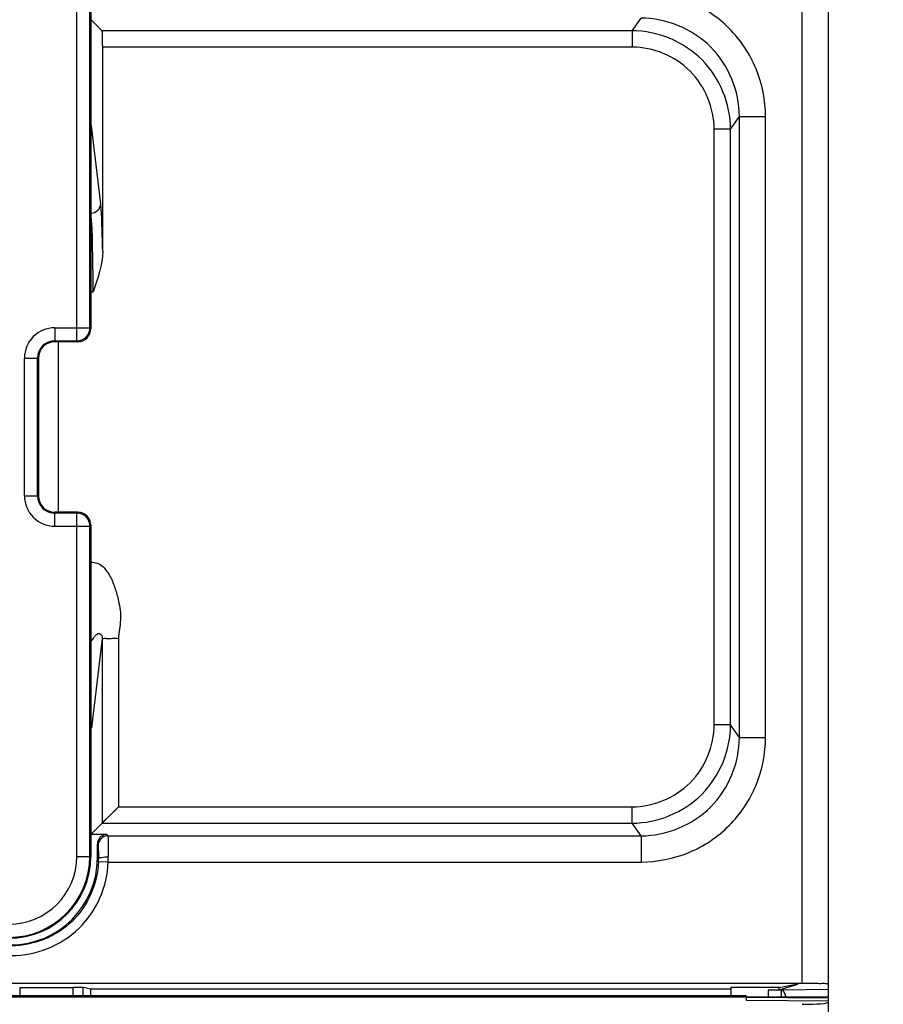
# Model space of a CAD drawing. Header units: millimetres. Extents: x 66 to 1727, y -68 to 939.
# Tile 53 of 72: x 392 to 418, y 661 to 691. Entities that reach past the tile are written whole.
import ezdxf

# ---------------------------------------------------------------- set-up
doc = ezdxf.new("R2010")
doc.units = ezdxf.units.MM
doc.header["$LTSCALE"] = 65.395
doc.header["$PDMODE"] = 3
doc.header["$PDSIZE"] = 0.3
doc.layers.get('0').update_dxf_attribs({"linetype": 'CONTINUOUS'})
doc.layers.get('Defpoints').update_dxf_attribs({"linetype": 'CONTINUOUS'})
for name, color, linetype in [('03_ALL_AXES', 7, 'CONTINUOUS'), ('05_ALL_CURVES', 7, 'CONTINUOUS'), ('07_ALL_FEATURES', 7, 'CONTINUOUS'), ('7_ALL_FEATURES', 7, 'CONTINUOUS'), ('DIM', 7, 'CONTINUOUS')]:
    doc.layers.add(name, color=color, linetype=linetype)
doc.styles.get("Standard").update_dxf_attribs({"font": 'arial.ttf'})
doc.dimstyles.get("Standard").update_dxf_attribs({"dimtxt": 3, "dimasz": 2.5, "dimexe": 1, "dimexo": 1, "dimtad": 1, "dimzin": 0, "dimdsep": 46, "dimtxsty": 'Standard', "dimblk": '_FILLED', "dimblk1": '_FILLED', "dimblk2": '_FILLED', "dimcen": 0.09, "dimazin": 0, "dimtol": 1, "dimtp": 0.01, "dimtm": 0.01, "dimtfac": 1, "dimtofl": 0, "dimtmove": 0, "dimatfit": 3, "dimldrblk": '_FILLED', "dimfxl": 1, "dimtolj": 1, "dimtzin": 0, "dimarcsym": 0})

# ---------------------------------------------------------------- blocks, each defined once
blk = doc.blocks.new('_FILLED')
at = {"color": 0, "linetype": 'ByBlock'}
blk.add_solid([(0, 0), (-1, 0.2), (-1, -0.2)], dxfattribs=at)
blk = doc.blocks.new('*D2')
at = {"layer": 'Defpoints', "color": 0, "transparency": 16777216}
for p in [(406.763, 758.518), (406.763, 377.516), (461.187, 377.516)]:
    blk.add_point(p, dxfattribs=at)
at = {"layer": 'DIM', "color": 7, "lineweight": -2, "transparency": 16777216}
for p, q in [((407.763, 758.518), (462.187, 758.518)), ((461.187, 756.018), (461.187, 380.016)), ((407.763, 377.516), (462.187, 377.516))]:
    blk.add_line(p, q, dxfattribs=at)
at = {"layer": 'DIM', "color": 7, "lineweight": -2, "transparency": 16777216, "xscale": 2.5, "yscale": 2.5, "zscale": 2.5}
for p, rotation in [((461.187, 758.518), 90), ((461.187, 377.516), 270)]:
    blk.add_blockref('_FILLED', p, dxfattribs=dict(at, rotation=rotation))
at = {"layer": 'DIM', "color": 0, "transparency": 16777216, "insert": (454.667, 568.017), "char_height": 3, "attachment_point": 5, "rotation": 90}
blk.add_mtext('\\A1;{\\H3.3333x;H1}', dxfattribs=at)
blk = doc.blocks.new('*D3')
at = {"layer": 'Defpoints', "color": 0, "transparency": 16777216}
for p in [(413.763, 768.018), (487.751, 768.018), (413.763, 368.018)]:
    blk.add_point(p, dxfattribs=at)
at = {"layer": 'DIM', "color": 7, "lineweight": -2, "transparency": 16777216}
for p, q in [((414.763, 768.018), (488.751, 768.018)), ((487.751, 370.518), (487.751, 765.518)), ((414.763, 368.018), (488.751, 368.018))]:
    blk.add_line(p, q, dxfattribs=at)
at = {"layer": 'DIM', "color": 7, "lineweight": -2, "transparency": 16777216, "xscale": 2.5, "yscale": 2.5, "zscale": 2.5}
for p, rotation in [((487.751, 768.018), 90), ((487.751, 368.018), 270)]:
    blk.add_blockref('_FILLED', p, dxfattribs=dict(at, rotation=rotation))
at = {"layer": 'DIM', "color": 0, "transparency": 16777216, "insert": (481.251, 568.018), "char_height": 3, "attachment_point": 5, "rotation": 90}
blk.add_mtext('\\A1;{\\H3.3333x;H}', dxfattribs=at)

msp = doc.modelspace()

# ---------------------------------------------------------------- linework, layer by layer
at = {"layer": '03_ALL_AXES', "color": 7, "linetype": 'Continuous'}
msp.add_line((392.763, 681.218), (392.763, 676.018), dxfattribs=at)
at = {"layer": '05_ALL_CURVES', "color": 40, "linetype": 'Continuous'}
msp.add_line((416.263, 661.218), (413.763, 661.218), dxfattribs=at)
at = {"layer": '07_ALL_FEATURES', "color": 7, "linetype": 'Continuous'}
for p, q in [((415.463, 661.635), (415.463, 746.518)), ((416.263, 661.229), (416.263, 746.518)), ((393.773, 687.993), (393.773, 691.038)), ((393.773, 691.038), (394.106, 690.705)), ((410.276, 690.705), (410.546, 691.091)), ((410.276, 690.705), (394.106, 690.705)), ((410.276, 690.705), (410.276, 690.206)), ((394.123, 683.982), (394.123, 690.206)), ((410.276, 690.206), (394.123, 690.206)), ((393.763, 687.993), (393.773, 687.993)), ((413.275, 687.706), (413.544, 688.091)), ((413.544, 669.144), (413.544, 688.091)), ((413.544, 688.091), (414.344, 688.091)), ((414.344, 669.144), (414.344, 688.091)), ((394.062, 685.43), (393.778, 687.801)), ((412.775, 669.53), (412.775, 687.706)), ((413.275, 687.706), (412.775, 687.706)), ((413.275, 669.53), (413.275, 687.706)), ((393.763, 682.742), (393.833, 682.742)), ((392.163, 680.718), (392.163, 676.518)), ((394.106, 672.168), (393.778, 669.435)), ((394.106, 672.168), (394.106, 666.531)), ((394.605, 672.168), (394.605, 667.03)), ((413.275, 669.53), (412.775, 669.53)), ((413.544, 669.144), (413.275, 669.53)), ((393.763, 669.243), (393.773, 669.243)), ((393.773, 666.198), (393.773, 669.243)), ((413.544, 669.144), (414.344, 669.144)), ((393.773, 666.198), (394.605, 667.03)), ((394.605, 667.03), (410.276, 667.03)), ((410.276, 666.531), (410.276, 667.03)), ((394.106, 666.531), (410.276, 666.531)), ((410.546, 666.145), (410.276, 666.531)), ((394.263, 666.188), (393.763, 666.188)), ((394.263, 666.188), (394.284, 666.145)), ((394.284, 666.145), (410.546, 666.145)), ((410.546, 666.145), (410.546, 665.345)), ((393.963, 665.468), (393.963, 665.888)), ((393.963, 665.888), (393.984, 665.845)), ((393.993, 665.438), (393.963, 665.468)), ((394.291, 665.345), (393.991, 665.355)), ((394.291, 665.345), (410.546, 665.345)), ((415.463, 661.635), (304.035, 661.635)), ((391.591, 661.519), (391.591, 661.261)), ((391.591, 661.519), (393.226, 661.519)), ((393.226, 661.261), (393.226, 661.519)), ((393.525, 661.261), (393.525, 661.518)), ((393.763, 661.47), (393.525, 661.518)), ((413.289, 661.518), (413.289, 661.261)), ((414.763, 661.518), (413.289, 661.518)), ((414.763, 661.518), (415.327, 661.631)), ((414.763, 661.441), (415.327, 661.615)), ((414.763, 661.441), (414.763, 661.518)), ((413.763, 661.261), (366.513, 661.261)), ((413.763, 661.218), (366.513, 661.218)), ((393.763, 661.261), (393.763, 661.47)), ((413.265, 661.47), (393.763, 661.47)), ((413.763, 661.12), (413.763, 661.215)), ((416.263, 661.194), (413.763, 661.215)), ((414.424, 661.438), (414.763, 661.441)), ((414.424, 661.438), (414.424, 661.21)), ((414.819, 661.44), (414.819, 661.206)), ((416.263, 661.451), (414.847, 661.439)), ((416.263, 389.518), (416.263, 661.194)), ((416.263, 661.103), (413.763, 661.12))]:
    msp.add_line(p, q, dxfattribs=at)
msp.add_lwpolyline([(394.106, 666.531), (394.135, 666.568), (394.203, 666.628), (394.291, 666.715), (394.391, 666.816), (394.499, 666.92), (394.605, 667.03)], dxfattribs=at)
for centre, radius, start, end in [((392.663, 680.718), 0.5, 90, 180), ((392.663, 676.518), 0.5, 180, 270), ((391.263, 665.518), 2.5, 270, 360), ((391.621, 665.429), 2.371, 358.2058, 0.2148), ((387.488, 665.479), 6.805, 358.8752, 0.1217), ((415.488, 475.655), 185.98, 89.87086, 90.00778)]:
    msp.add_arc(centre, radius, start, end, dxfattribs=at)
for centre, major_axis, ratio, start_param, end_param in [((393.473, 691.038), (0.3, 0), 0.034921, 0.034907, 0.231773), ((394.105, 690.206), (0, 0.5), 0.034921, -1.570796, -0.034907), ((393.473, 666.198), (0.3, 0), 0.034921, -0.231773, -0.034907), ((394.263, 665.888), (-0.134, 0.269), 0.999239, -0.463221, 1.106966), ((391.313, 665.468), (1.874, -1.874), 0.999695, 5.497939, 7.068431), ((393.226, 661.518), (0.3, 0), 0.003491, 0.017453, 1.570796), ((414.424, 661.436), (0.4, 0.003), 0.005236, 0.165103, 1.570751), ((414.846, 660.139), (0, 1.3), 0.16666, 5.676087, 6.279446), ((415.463, 661.07), (0.8, 0), 0.082309, -1.570796, 0)]:
    msp.add_ellipse(centre, major_axis=major_axis, ratio=ratio, start_param=start_param, end_param=end_param, dxfattribs=at)
for points, knots in [([(414.344, 688.091), (414.344, 688.585), (414.146, 689.584), (413.301, 690.847), (412.039, 691.693), (411.04, 691.891), (410.546, 691.89)], [0, 0, 0, 0, 0.250024, 0.499999, 0.749973, 1, 1, 1, 1]), ([(413.544, 688.091), (413.544, 688.857), (412.905, 690.451), (411.311, 691.091), (410.546, 691.091)], [0, 0, 0, 0, 0.500005, 1, 1, 1, 1]), ([(413.275, 687.706), (413.275, 688.472), (412.635, 690.066), (411.041, 690.705), (410.276, 690.705)], [0, 0, 0, 0, 0.500262, 1, 1, 1, 1]), ([(412.775, 687.706), (412.775, 688.344), (412.242, 689.673), (410.914, 690.206), (410.276, 690.206)], [0, 0, 0, 0, 0.500265, 1, 1, 1, 1]), ([(393.778, 687.801), (393.777, 687.81), (393.774, 687.874), (393.773, 687.938), (393.773, 687.993)], [0, 0, 0, 0, 0.143449, 1, 1, 1, 1]), ([(393.762, 685.142), (393.838, 685.143), (393.994, 685.203), (394.062, 685.357), (394.062, 685.43)], [0, 0, 0, 0, 0.507006, 1, 1, 1, 1]), ([(394.123, 683.982), (394.117, 684.284), (394.103, 684.767), (394.084, 685.251), (394.062, 685.43)], [0, 0, 0, 0, 0.625064, 1, 1, 1, 1]), ([(393.833, 682.742), (393.833, 683.242), (393.817, 684.042), (393.802, 684.845), (393.762, 685.142)], [0, 0, 0, 0, 0.624762, 1, 1, 1, 1]), ([(393.762, 674.494), (393.828, 674.492), (393.961, 674.477), (394.131, 674.369), (394.254, 674.216), (394.396, 673.996), (394.506, 673.688), (394.577, 673.438), (394.605, 673.311)], [0, 0, 0, 0, 0.126109, 0.249965, 0.376029, 0.500563, 0.750363, 1, 1, 1, 1]), ([(394.605, 673.311), (394.647, 673.124), (394.709, 672.737), (394.603, 672.359), (394.605, 672.168)], [0, 0, 0, 0, 0.500411, 1, 1, 1, 1]), ([(393.762, 672.093), (393.803, 672.103), (393.846, 672.182), (393.903, 672.269), (393.983, 672.329), (394.093, 672.299), (394.106, 672.215), (394.106, 672.168)], [0, 0, 0, 0, 0.233324, 0.428763, 0.619267, 0.735398, 1, 1, 1, 1]), ([(394.106, 672.168), (394.118, 672.16), (394.174, 672.177), (394.274, 672.16), (394.428, 672.173), (394.544, 672.176), (394.605, 672.168)], [0, 0, 0, 0, 0.086053, 0.304559, 0.626038, 1, 1, 1, 1]), ([(393.773, 669.243), (393.773, 669.264), (393.774, 669.328), (393.773, 669.392), (393.778, 669.435)], [0, 0, 0, 0, 0.32901, 1, 1, 1, 1]), ([(410.276, 667.03), (410.914, 667.03), (412.243, 667.564), (412.775, 668.892), (412.775, 669.53)], [0, 0, 0, 0, 0.50023, 1, 1, 1, 1]), ([(410.276, 666.531), (411.042, 666.531), (412.636, 667.171), (413.275, 668.765), (413.275, 669.53)], [0, 0, 0, 0, 0.500235, 1, 1, 1, 1]), ([(410.546, 665.345), (411.04, 665.345), (412.039, 665.543), (413.301, 666.389), (414.146, 667.651), (414.344, 668.65), (414.344, 669.144)], [0, 0, 0, 0, 0.250018, 0.499993, 0.749967, 1, 1, 1, 1]), ([(410.546, 666.145), (411.311, 666.145), (412.905, 666.785), (413.544, 668.379), (413.544, 669.144)], [0, 0, 0, 0, 0.499987, 1, 1, 1, 1]), ([(394.284, 666.145), (394.208, 666.145), (394.048, 666.081), (393.984, 665.922), (393.984, 665.845)], [0, 0, 0, 0, 0.500081, 1, 1, 1, 1]), ([(394.284, 666.145), (394.29, 666.128), (394.284, 666.062), (394.297, 665.847), (394.292, 665.646), (394.293, 665.493)], [0, 0, 0, 0, 0.083395, 0.295643, 1, 1, 1, 1]), ([(393.984, 665.845), (393.989, 665.835), (393.984, 665.792), (393.997, 665.66), (393.992, 665.534), (393.993, 665.438)], [0, 0, 0, 0, 0.083514, 0.29567, 1, 1, 1, 1]), ([(394.293, 665.493), (394.222, 665.493), (394.124, 665.487), (394.031, 665.466), (393.994, 665.449), (393.993, 665.438)], [0, 0, 0, 0, 0.678762, 0.896571, 1, 1, 1, 1]), ([(393.991, 665.355), (393.971, 664.692), (393.386, 663.33), (392.006, 662.788), (391.343, 662.788)], [0, 0, 0, 0, 0.500041, 1, 1, 1, 1]), ([(391.343, 662.488), (392.081, 662.488), (393.617, 663.092), (394.269, 664.607), (394.291, 665.345)], [0, 0, 0, 0, 0.499996, 1, 1, 1, 1]), ([(416.263, 661.632), (416.263, 661.64), (416.212, 661.622), (416.161, 661.64), (416.041, 661.631), (415.957, 661.634), (415.907, 661.634)], [0, 0, 0, 0, 0.067577, 0.265845, 0.583051, 1, 1, 1, 1])]:
    msp.add_open_spline(points, degree=3, knots=knots, dxfattribs=at)
for points in [[(393.764, 687.717), (393.773, 687.744), (393.778, 687.773), (393.778, 687.801)], [(394.123, 683.982), (394.123, 683.558), (393.972, 683.143), (393.833, 682.742)], [(393.764, 669.519), (393.773, 669.492), (393.778, 669.463), (393.778, 669.435)]]:
    msp.add_open_spline(points, degree=3, dxfattribs=at)
at = {"layer": '7_ALL_FEATURES', "color": 7, "linetype": 'Continuous'}
for p, q in [((393.335, 681.246), (393.335, 707.318)), ((393.735, 681.646), (393.735, 707.318)), ((393.763, 707.318), (393.763, 681.618)), ((392.663, 681.646), (392.663, 681.218)), ((392.663, 681.646), (393.735, 681.646)), ((393.735, 681.646), (393.763, 681.618)), ((392.663, 681.246), (393.335, 681.246)), ((393.363, 681.218), (392.663, 681.218)), ((393.335, 681.246), (393.363, 681.218)), ((391.735, 676.518), (391.735, 680.718)), ((391.735, 680.718), (392.163, 680.718)), ((392.135, 676.518), (392.135, 680.718)), ((391.735, 676.518), (392.163, 676.518)), ((392.663, 675.59), (392.663, 676.018)), ((393.363, 676.018), (392.663, 676.018)), ((393.335, 675.99), (392.663, 675.99)), ((393.363, 676.018), (393.335, 675.99)), ((393.335, 665.518), (393.335, 675.99)), ((393.763, 675.618), (393.735, 675.59)), ((393.763, 675.618), (393.763, 665.518)), ((392.663, 675.59), (393.735, 675.59)), ((393.735, 665.518), (393.735, 675.59)), ((393.335, 665.518), (393.763, 665.518))]:
    msp.add_line(p, q, dxfattribs=at)
for centre, radius, start, end in [((392.663, 680.718), 0.928, 90, 180), ((392.663, 680.718), 0.528, 90, 180), ((392.663, 676.518), 0.928, 180, 270), ((392.663, 676.518), 0.528, 180, 270), ((391.263, 665.518), 2.472, 270, 360), ((391.263, 665.518), 2.072, 270, 360)]:
    msp.add_arc(centre, radius, start, end, dxfattribs=at)
for centre, major_axis, start_param, end_param in [((393.363, 681.618), (-0.283, 0.283), -3.926839, -2.356347), ((393.363, 675.618), (0.283, 0.283), -0.785246, 0.785246)]:
    msp.add_ellipse(centre, major_axis=major_axis, ratio=0.999695, start_param=start_param, end_param=end_param, dxfattribs=at)
msp.add_open_spline([(393.335, 681.246), (393.437, 681.246), (393.649, 681.331), (393.735, 681.544), (393.735, 681.646)], degree=3, dxfattribs=at)
msp.add_open_spline([(393.735, 675.59), (393.735, 675.692), (393.649, 675.904), (393.437, 675.99), (393.335, 675.99)], degree=3, knots=[0, 0, 0, 0, 0.500031, 1, 1, 1, 1], dxfattribs=at)

# ---------------------------------------------------------------- dimensions: what is measured, and where the dimension line sits
at = {"layer": 'DIM', "color": 0}
for base, p1, p2, text, picture, middle in [((487.751, 768.018), (413.763, 368.018), (413.763, 768.018), '{\\H3.3333x;H}', '*D3', (487.751, 568.018)), ((461.187, 377.516), (406.763, 758.518), (406.763, 377.516), '{\\H3.3333x;H1}', '*D2', (461.187, 568.017))]:
    dim = msp.add_linear_dim(base=base, p1=p1, p2=p2, angle=90, text=text, dimstyle='Standard', override={"dimgap": 1.5, "dimclrd": 7, "dimclre": 7, "dimarcsym": 1}, dxfattribs=at)
    dim.commit()
    dim.dimension.update_dxf_attribs({"geometry": picture, "text_midpoint": middle, "dimtype": 160})

doc.saveas('drawing.dxf')
